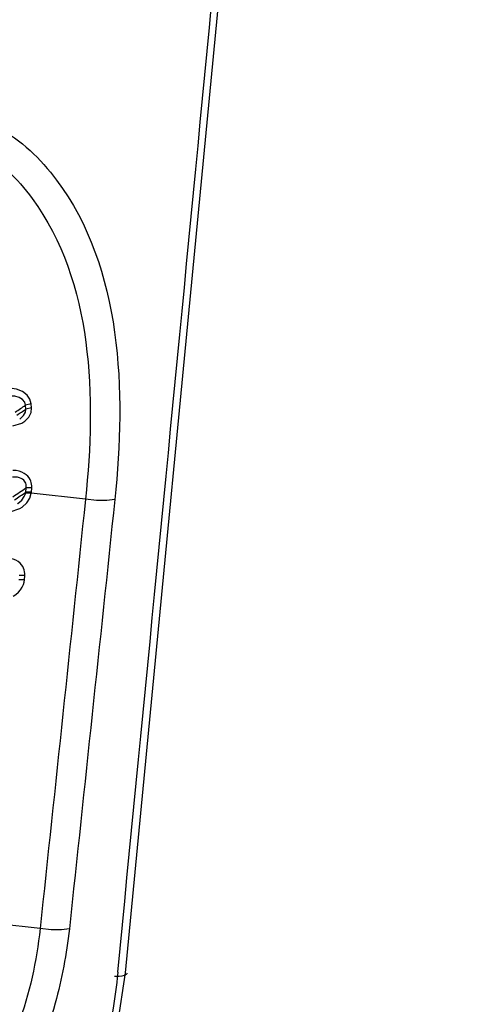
# Paper-space layout 'Sheet' of a CAD drawing. Header units: inches. Extents: x 0.2 to 10.8, y 0.2 to 8.3.
# Tile 228 of 256: x 1.9185 to 1.9496, y 6.1702 to 6.2361. Entities that reach past the tile are written whole.
import ezdxf

# ---------------------------------------------------------------- set-up
doc = ezdxf.new("R2010")
doc.units = ezdxf.units.IN
doc.header["$MEASUREMENT"] = 0
doc.layers.get('0').update_dxf_attribs({"lineweight": 5})
doc.styles.add('My Text', font='tahoma.ttf')
doc.dimstyles.new('My Dimension - mm [in] (ANSI)$0', dxfattribs={"dimtxt": 0.12, "dimasz": 0.09842519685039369, "dimexe": 0.125, "dimexo": 0.06299999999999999, "dimgap": 0.03149606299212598, "dimtad": 0, "dimlfac": 250, "dimzin": 4, "dimdsep": 46, "dimtxsty": 'My Text', "dimblk": 'Filled-1', "dimcen": 0.09, "dimclrd": 1, "dimclre": 1, "dimclrt": 1, "dimadec": 1, "dimazin": 1, "dimtfac": 1, "dimtofl": 0, "dimtmove": 0, "dimatfit": 3, "dimfxl": 1, "dimtolj": 1, "dimtzin": 4, "dimlwd": -1, "dimlwe": -1, "dimarcsym": 0})

# ---------------------------------------------------------------- blocks, each defined once
blk = doc.blocks.new('*D13')
at = {"color": 1, "true_color": 0xff0000}
for p, q in [((3.073363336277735, 5.519809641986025), (3.073363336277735, 6.009321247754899)), ((3.921363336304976, 5.519809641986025), (3.921363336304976, 6.009321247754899)), ((3.073363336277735, 5.884321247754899), (2.974938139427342, 5.884321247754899)), ((3.171788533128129, 5.884321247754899), (3.822938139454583, 5.884321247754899))]:
    blk.add_line(p, q, dxfattribs=at)
at = {"layer": 'Defpoints', "color": 0}
for p in [(3.921363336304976, 5.884321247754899), (3.073363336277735, 5.456809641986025), (3.921363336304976, 5.456809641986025)]:
    blk.add_point(p, dxfattribs=at)
at = {"color": 1, "true_color": 0xff0000, "insert": (2.15506061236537, 5.884321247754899), "char_height": 0.12, "attachment_point": 5, "style": 'My Text'}
blk.add_mtext('\\A1;212.00 mm [8.346 in]', dxfattribs=at)
blk = doc.blocks.new('Filled-1')

psp = doc.layouts.new('Sheet')

# ---------------------------------------------------------------- linework, layer by layer
at = {"color": 0, "linetype": 'ByBlock', "lineweight": -3}
for p, q in [((1.92562922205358, 6.172306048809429), (1.935378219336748, 6.273821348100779)), ((1.919315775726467, 6.210382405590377), (1.918942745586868, 6.210299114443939)), ((1.918964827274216, 6.21003620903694), (1.918942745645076, 6.21029911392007)), ((1.919338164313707, 6.210115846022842), (1.918964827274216, 6.210036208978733)), ((1.919338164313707, 6.210115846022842), (1.919315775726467, 6.210382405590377)), ((1.918095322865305, 6.208920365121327), (1.918690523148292, 6.209102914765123)), ((1.918959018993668, 6.204472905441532), (1.918980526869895, 6.204765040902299)), ((1.919354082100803, 6.204771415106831), (1.918980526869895, 6.204765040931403)), ((1.919332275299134, 6.20447521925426), (1.919354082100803, 6.204771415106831)), ((1.919323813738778, 6.204399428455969), (1.918948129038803, 6.204419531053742)), ((1.919332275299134, 6.20447521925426), (1.918959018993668, 6.204472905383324)), ((1.919323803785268, 6.204399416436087), (1.919332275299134, 6.20447521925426)), ((1.922948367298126, 6.203998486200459), (1.919323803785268, 6.204399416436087)), ((1.917901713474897, 6.203172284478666), (1.918559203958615, 6.203388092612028)), ((1.918889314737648, 6.198899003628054), (1.918516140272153, 6.198897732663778)), ((1.918865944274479, 6.198604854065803), (1.918889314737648, 6.198899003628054)), ((1.918865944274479, 6.198604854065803), (1.918492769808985, 6.198603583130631)), ((1.919914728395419, 6.175266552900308), (1.917029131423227, 6.175585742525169)), ((1.925108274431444, 6.172356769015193), (1.925070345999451, 6.171967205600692))]:
    psp.add_line(p, q, dxfattribs=at)
for points in [[(1.919315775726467, 6.210382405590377), (1.919232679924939, 6.210691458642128), (1.919038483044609, 6.210976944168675), (1.918736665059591, 6.211215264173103), (1.918339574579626, 6.211377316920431), (1.917888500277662, 6.211431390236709)], [(1.918942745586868, 6.210299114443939), (1.918886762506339, 6.210500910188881), (1.918744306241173, 6.210678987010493), (1.918516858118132, 6.210817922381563), (1.918213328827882, 6.210898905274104), (1.917864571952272, 6.210903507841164)], [(1.918549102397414, 6.209361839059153), (1.918600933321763, 6.209398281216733), (1.918813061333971, 6.20960371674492), (1.918933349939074, 6.209823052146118), (1.918964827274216, 6.210036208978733)], [(1.918690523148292, 6.209102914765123), (1.918900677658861, 6.209218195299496), (1.919164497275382, 6.209493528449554), (1.919308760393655, 6.209802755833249), (1.919338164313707, 6.210115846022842)], [(1.919354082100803, 6.204771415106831), (1.919355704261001, 6.204893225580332), (1.919344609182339, 6.205005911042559), (1.919321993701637, 6.205113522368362), (1.919287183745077, 6.205219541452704), (1.919238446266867, 6.205325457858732), (1.919173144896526, 6.205431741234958), (1.919088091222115, 6.205537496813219), (1.918980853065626, 6.205639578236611), (1.918850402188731, 6.205733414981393), (1.918696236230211, 6.205814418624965), (1.918517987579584, 6.205877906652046), (1.918316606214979, 6.205918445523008), (1.918095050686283, 6.205930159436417)], [(1.918980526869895, 6.204765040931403), (1.918988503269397, 6.204849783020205), (1.918986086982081, 6.204927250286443), (1.918974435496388, 6.205000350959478), (1.918953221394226, 6.205071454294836), (1.918921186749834, 6.205141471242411), (1.918876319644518, 6.205210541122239), (1.918816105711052, 6.205277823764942), (1.918738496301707, 6.205340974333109), (1.918642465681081, 6.205396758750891), (1.918527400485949, 6.205441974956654), (1.918392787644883, 6.205473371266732), (1.918239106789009, 6.20548727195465), (1.918068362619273, 6.205479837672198)], [(1.918395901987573, 6.203700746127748), (1.918430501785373, 6.203724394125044), (1.918683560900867, 6.203946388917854), (1.918854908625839, 6.204183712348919), (1.918948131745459, 6.204419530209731)], [(1.918559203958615, 6.203388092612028), (1.918724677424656, 6.203474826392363), (1.919030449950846, 6.203758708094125), (1.919227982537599, 6.204075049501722), (1.919323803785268, 6.204399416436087)], [(1.924911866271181, 6.203981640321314), (1.924381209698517, 6.203921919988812), (1.923694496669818, 6.203927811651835), (1.922948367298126, 6.203998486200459)], [(1.918889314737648, 6.198899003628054), (1.918891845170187, 6.199030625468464), (1.918879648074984, 6.199152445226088), (1.918853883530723, 6.199269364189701), (1.918813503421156, 6.199384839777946), (1.918756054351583, 6.199500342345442), (1.918677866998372, 6.199615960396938), (1.918575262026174, 6.199729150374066), (1.918446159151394, 6.199834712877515), (1.91828958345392, 6.199926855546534), (1.918103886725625, 6.200000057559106), (1.91788963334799, 6.200047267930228), (1.917654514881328, 6.200060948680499)], [(1.918117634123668, 6.197523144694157), (1.918280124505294, 6.197623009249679), (1.918465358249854, 6.19778173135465), (1.91861012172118, 6.197949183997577), (1.91871870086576, 6.198119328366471), (1.918795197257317, 6.198288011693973), (1.918843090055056, 6.198451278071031), (1.918865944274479, 6.198604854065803)], [(1.921869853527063, 6.175245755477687), (1.921339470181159, 6.175187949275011), (1.9206561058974, 6.175195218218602), (1.919914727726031, 6.175266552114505)], [(1.916756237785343, 6.153589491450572), (1.918919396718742, 6.155660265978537), (1.921007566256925, 6.158452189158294), (1.922763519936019, 6.161680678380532), (1.924146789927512, 6.165219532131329), (1.925121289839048, 6.168928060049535), (1.925629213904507, 6.172306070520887)]]:
    psp.add_lwpolyline(points, dxfattribs=at)
for centre, radius, start, end in [((-34.88396277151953, 9.772779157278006), 36.98473693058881, 354.4134729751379, 354.5708797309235), ((1.810944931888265, 6.372216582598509), 0.1946298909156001, 303.4558204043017, 303.7030088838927), ((1.811184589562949, 6.371194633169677), 0.193877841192, 303.561431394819, 303.7739875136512), ((1.811192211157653, 6.366501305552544), 0.1943629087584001, 303.3650981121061, 303.6812716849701), ((1.811452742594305, 6.365448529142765), 0.1935736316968, 303.4705354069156, 303.7366616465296)]:
    psp.add_arc(centre, radius, start, end, dxfattribs=at)
for points, knots in [([(1.917090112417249, 6.228875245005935), (1.918647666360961, 6.228065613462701), (1.925343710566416, 6.221513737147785), (1.925669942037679, 6.211187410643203), (1.924911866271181, 6.203981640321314)], [0, 0, 0, 0, 0.1950253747, 1, 1, 1, 1]), ([(1.915735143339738, 6.227452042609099), (1.917188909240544, 6.226681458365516), (1.923419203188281, 6.220458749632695), (1.923670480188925, 6.210774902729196), (1.922948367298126, 6.203998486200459)], [0, 0, 0, 0, 0.1944844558, 1, 1, 1, 1]), ([(1.919914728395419, 6.175266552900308), (1.919441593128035, 6.170941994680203), (1.917604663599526, 6.165301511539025), (1.913845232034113, 6.161103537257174), (1.912887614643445, 6.160337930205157)], [0, 0, 0, 0, 0.7801372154, 1, 1, 1, 1]), ([(1.921869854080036, 6.175245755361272), (1.921691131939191, 6.173568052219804), (1.920509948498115, 6.167500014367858), (1.917524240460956, 6.161383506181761), (1.913958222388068, 6.158579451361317)], [0, 0, 0, 0, 0.271095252, 1, 1, 1, 1]), ([(1.925070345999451, 6.171967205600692), (1.92490793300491, 6.170307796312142), (1.923780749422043, 6.164295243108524), (1.9208657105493, 6.158221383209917), (1.917351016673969, 6.155425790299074)], [0, 0, 0, 0, 0.270748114, 1, 1, 1, 1]), ([(1.925736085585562, 6.17229611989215), (1.925735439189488, 6.172211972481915), (1.925377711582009, 6.172048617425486), (1.925114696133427, 6.172065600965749), (1.924898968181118, 6.172061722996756)], [0, 0, 0, 0, 0.2805812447, 1, 1, 1, 1])]:
    psp.add_open_spline(points, degree=3, knots=knots, dxfattribs=at)
for points in [[(1.922948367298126, 6.203998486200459), (1.921943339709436, 6.19442052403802), (1.920932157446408, 6.184843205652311), (1.919914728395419, 6.175266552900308)], [(1.924911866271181, 6.203981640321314), (1.923904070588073, 6.194402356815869), (1.922890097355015, 6.184823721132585), (1.921869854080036, 6.175245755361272)]]:
    psp.add_open_spline(points, degree=3, dxfattribs=at)

# ---------------------------------------------------------------- dimensions: what is measured, and where the dimension line sits
dim = psp.add_linear_dim(base=(3.921363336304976, 5.884321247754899), p1=(3.073363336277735, 5.456809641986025), p2=(3.921363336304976, 5.456809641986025), dimstyle='My Dimension - mm [in] (ANSI)$0', override={"dimpost": ' mm'})
dim.commit()
dim.dimension.update_dxf_attribs({"geometry": '*D13', "text_midpoint": (2.15506061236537, 5.884321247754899), "dimtype": 160})

doc.saveas('drawing.dxf')
